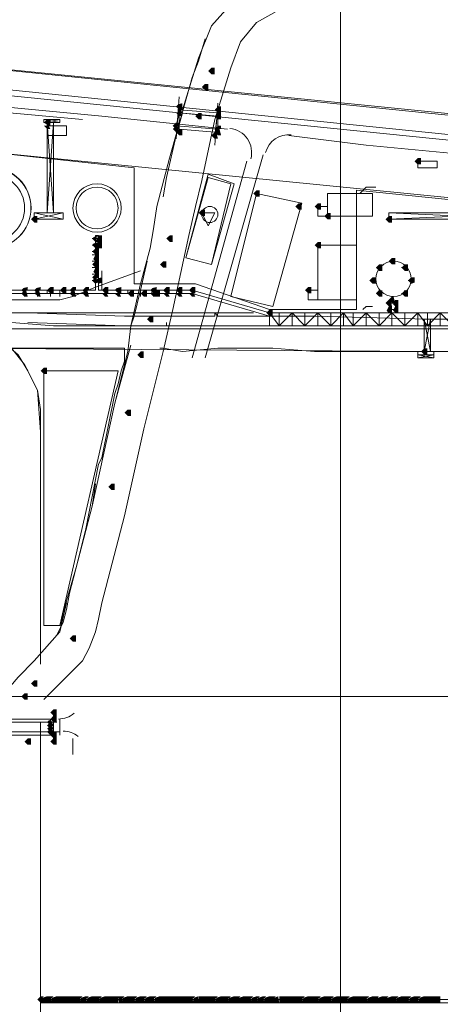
# Model space of a CAD drawing. Header units: millimetres. Extents: x -3176 to 162662, y -36434 to 57907.
# Tile 74 of 155: x 75029 to 76418, y 48166 to 51416. Entities that reach past the tile are written whole.
import ezdxf

# ---------------------------------------------------------------- set-up
doc = ezdxf.new("R2010")
doc.units = ezdxf.units.MM
doc.linetypes.add('1-Sheet - 32170-CIV-6170-DW-2035-015-01 - RZUTY$0$IMPORT-HIDDENX2 _6_', pattern=[238125000.0, 158750000.0, -79375000.0])
doc.layers.get('0').update_dxf_attribs({"lineweight": 5})
doc.layers.add('1-Sheet - 32170-CIV-6170-DW-2035-015-01 - RZUTY$0$CIV_KEYPLAN', color=8, linetype='Continuous', lineweight=0)
doc.layers.add('1-Sheet - 32170-CIV-6170-DW-2035-015-01 - RZUTY$0$PLAN ORIENTACYJNY _KEY PLAN__dwg _3_', color=8, linetype='Continuous', lineweight=0)

# ---------------------------------------------------------------- blocks, each defined once
blk = doc.blocks.new('1-Sheet - 32170-CIV-6170-DW-2035-015-01 - RZUTY$0$PLAN ORIENTACYJNY _KEY PLAN__dwg_A$Ccfc037ab-730732-A_KEY_PLAN')
at = {"layer": '1-Sheet - 32170-CIV-6170-DW-2035-015-01 - RZUTY$0$CIV_KEYPLAN'}
for points in [[(1353.15, 2585.08), (1354.22, 2585.08), (1354.22, 2587.21), (1353.15, 2587.21), (1352.09, 2586.14)], [(1352.09, 2579.76), (1352.09, 2581.89), (1351.03, 2581.89), (1349.96, 2580.82), (1351.03, 2579.76)], [(1342.51, 2573.37), (1343.57, 2573.37), (1343.57, 2575.5), (1342.16, 2575.14), (1341.45, 2574.44), (1341.98, 2573.9)], [(1342.51, 2571.24), (1343.57, 2571.24), (1343.04, 2572.31), (1341.45, 2572.31)], [(1342.51, 2572.31), (1343.57, 2572.31), (1343.04, 2573.37), (1341.98, 2572.84)], [(1349.96, 2570.18), (1349.96, 2572.31), (1348.9, 2572.31), (1347.83, 2571.24), (1348.9, 2570.18)], [(1355.28, 2572.31), (1356.35, 2572.31), (1356.35, 2574.44), (1355.28, 2574.44), (1354.22, 2573.37)], [(1356.35, 2570.18), (1356.35, 2572.31), (1355.28, 2572.31), (1354.22, 2571.24), (1355.28, 2570.18)], [(1299.94, 2568.05), (1299.94, 2570.18), (1298.87, 2570.18), (1297.81, 2569.11), (1299.4, 2568.05)], [(1340.91, 2567.52), (1341.98, 2568.05), (1342.51, 2568.05), (1342.51, 2569.11), (1341.45, 2569.11), (1340.38, 2568.05)], [(1298.87, 2566.98), (1299.94, 2566.98), (1299.4, 2568.05), (1297.81, 2568.05)], [(1342.51, 2565.92), (1341.98, 2568.05), (1340.91, 2567.52), (1340.38, 2566.98), (1341.45, 2565.92)], [(1342.51, 2564.86), (1343.57, 2564.86), (1343.57, 2566.98), (1342.51, 2566.98), (1342.51, 2565.92), (1341.45, 2565.92)], [(1354.22, 2563.79), (1355.28, 2563.79), (1354.93, 2565.21), (1354.22, 2565.92), (1353.15, 2564.86)], [(1354.75, 2566.45), (1355.82, 2566.98), (1356.35, 2566.98), (1356.35, 2568.05), (1355.28, 2568.05), (1354.22, 2566.98)], [(1356.35, 2564.86), (1355.82, 2566.98), (1354.75, 2566.45), (1354.22, 2565.92), (1355.28, 2564.86)], [(1422.34, 2555.28), (1422.34, 2557.41), (1421.27, 2557.41), (1420.21, 2556.34), (1421.27, 2555.28)], [(1369.12, 2544.63), (1369.12, 2546.76), (1368.06, 2546.76), (1366.99, 2545.7), (1368.06, 2544.63)], [(1381.89, 2540.38), (1382.96, 2540.38), (1382.96, 2542.5), (1381.89, 2542.5), (1380.83, 2541.44)], [(1388.28, 2540.38), (1389.34, 2540.38), (1389.34, 2542.5), (1388.28, 2542.5), (1387.21, 2541.44)], [(1349.96, 2538.25), (1351.03, 2538.25), (1351.03, 2540.38), (1349.96, 2540.38), (1348.9, 2539.31)], [(1391.47, 2537.18), (1392.54, 2537.18), (1392.54, 2539.31), (1391.47, 2539.31), (1390.41, 2538.25)], [(1295.68, 2536.12), (1295.68, 2538.25), (1294.61, 2538.25), (1293.55, 2537.18), (1294.61, 2536.12)], [(1412.76, 2536.12), (1412.76, 2538.25), (1411.69, 2538.25), (1410.63, 2537.18), (1411.69, 2536.12)], [(1315.9, 2529.73), (1314.84, 2530.8), (1315.9, 2531.86), (1314.3, 2531.33), (1313.77, 2530.8), (1314.84, 2529.73)], [(1314.84, 2527.6), (1315.9, 2527.6), (1315.19, 2529.02), (1315.9, 2529.73), (1314.3, 2529.2), (1313.77, 2528.67)], [(1316.97, 2527.6), (1316.97, 2529.73), (1315.9, 2529.73), (1314.84, 2528.67), (1315.9, 2527.6)], [(1316.97, 2529.73), (1316.97, 2531.86), (1315.9, 2531.86), (1315.19, 2530.44), (1315.9, 2529.73)], [(1339.32, 2529.73), (1340.38, 2529.73), (1340.38, 2531.86), (1339.32, 2531.86), (1338.25, 2530.8)], [(1388.28, 2527.6), (1389.34, 2527.6), (1389.34, 2529.73), (1388.28, 2529.73), (1387.21, 2528.67)], [(1315.9, 2525.47), (1315.9, 2527.6), (1314.84, 2527.6), (1313.77, 2526.54), (1314.84, 2525.47)], [(1315.9, 2521.22), (1315.9, 2523.35), (1314.84, 2523.35), (1313.77, 2522.28), (1314.84, 2521.22)], [(1314.84, 2523.35), (1315.9, 2523.35), (1315.9, 2525.47), (1314.84, 2525.47), (1314.13, 2524.06)], [(1337.19, 2521.22), (1338.25, 2521.22), (1338.25, 2523.35), (1337.19, 2523.35), (1336.12, 2522.28)], [(1413.82, 2522.28), (1413.82, 2524.41), (1412.76, 2524.41), (1411.69, 2523.35), (1412.76, 2522.28)], [(1315.9, 2519.09), (1315.9, 2521.22), (1314.84, 2521.22), (1314.13, 2519.8), (1314.84, 2519.09)], [(1409.57, 2520.15), (1409.57, 2522.28), (1408.5, 2522.28), (1407.44, 2521.22), (1408.5, 2520.15)], [(1418.08, 2520.15), (1418.08, 2522.28), (1417.02, 2522.28), (1415.95, 2521.22), (1417.02, 2520.15)], [(1314.3, 2517.49), (1315.37, 2518.02), (1315.9, 2518.02), (1315.9, 2519.09), (1314.48, 2518.73), (1313.77, 2518.02)], [(1314.84, 2515.89), (1315.5, 2516.3), (1315.19, 2517.31), (1315.37, 2518.02), (1314.3, 2517.49), (1313.77, 2516.96), (1314.43, 2516.3)], [(1315.9, 2515.89), (1316.97, 2516.3), (1316.97, 2518.02), (1315.55, 2517.67), (1314.84, 2516.96), (1315.5, 2516.3)], [(1407.44, 2515.89), (1407.44, 2518.02), (1406.37, 2518.02), (1405.31, 2516.96), (1406.37, 2515.89)], [(1419.15, 2515.89), (1420.21, 2516.3), (1420.21, 2518.02), (1419.15, 2518.02), (1418.08, 2516.96), (1418.74, 2516.3)], [(1290.89, 2513.23), (1291.95, 2513.77), (1292.48, 2513.77), (1292.48, 2514.83), (1291.07, 2514.48), (1290.36, 2513.77)], [(1291.42, 2511.64), (1292.48, 2511.64), (1291.95, 2513.77), (1290.89, 2513.23), (1290.36, 2512.7), (1291.07, 2511.99)], [(1295.15, 2513.23), (1296.21, 2513.77), (1296.74, 2513.77), (1296.74, 2514.83), (1295.32, 2514.48), (1294.61, 2513.77)], [(1296.74, 2511.64), (1296.21, 2513.77), (1295.15, 2513.23), (1294.61, 2512.7), (1296.15, 2511.64)], [(1299.94, 2512.7), (1301, 2512.7), (1301, 2514.83), (1299.94, 2514.83), (1298.87, 2513.77)], [(1305.26, 2512.7), (1305.26, 2514.83), (1304.19, 2514.83), (1303.13, 2513.77), (1304.19, 2512.7)], [(1306.85, 2513.23), (1307.92, 2513.77), (1308.45, 2513.77), (1308.45, 2514.83), (1307.39, 2514.83), (1306.32, 2513.77)], [(1308.45, 2511.64), (1307.92, 2513.77), (1306.85, 2513.23), (1306.32, 2512.7), (1307.39, 2511.64)], [(1311.11, 2513.23), (1312.18, 2513.77), (1312.71, 2513.77), (1312.71, 2514.83), (1311.64, 2514.83), (1310.58, 2513.77)], [(1312.71, 2511.64), (1312.18, 2513.77), (1311.11, 2513.23), (1310.58, 2512.7), (1311.64, 2511.64)], [(1318.56, 2512.7), (1319.09, 2512.7), (1319.09, 2514.83), (1318.03, 2514.83), (1316.97, 2513.77), (1318.03, 2512.7)], [(1322.82, 2512.7), (1323.35, 2512.7), (1323.35, 2514.83), (1321.93, 2514.48), (1321.22, 2513.77), (1322.49, 2512.7)], [(1327.61, 2511.64), (1327.61, 2513.77), (1326.54, 2513.77), (1325.48, 2512.7), (1326.54, 2511.64)], [(1331.87, 2511.64), (1331.87, 2513.77), (1330.8, 2513.77), (1329.74, 2512.7), (1330.8, 2511.64)], [(1334, 2512.7), (1335.06, 2513.77), (1335.06, 2514.83), (1333.64, 2514.48), (1332.93, 2513.77), (1333.46, 2513.23)], [(1334, 2511.64), (1335.06, 2511.64), (1333.46, 2513.23), (1332.93, 2512.7), (1333.64, 2511.99)], [(1336.12, 2511.64), (1336.12, 2513.77), (1335.06, 2513.77), (1334, 2512.7), (1335.06, 2511.64)], [(1338.25, 2512.7), (1339.32, 2512.7), (1339.32, 2514.83), (1338.25, 2514.83), (1337.19, 2513.77), (1337.72, 2513.23)], [(1342.51, 2512.7), (1343.57, 2512.7), (1343.57, 2514.83), (1342.51, 2514.83), (1341.45, 2513.77), (1341.98, 2513.23)], [(1347.3, 2512.7), (1347.83, 2512.7), (1347.83, 2514.83), (1346.77, 2514.83), (1345.7, 2513.77), (1346.77, 2512.7)], [(1386.15, 2512.7), (1386.15, 2514.83), (1385.09, 2514.83), (1384.02, 2513.77), (1385.09, 2512.7)], [(1408.5, 2511.64), (1409.57, 2511.64), (1409.57, 2513.77), (1408.5, 2513.77), (1407.44, 2512.7)], [(1417.02, 2511.64), (1418.08, 2511.64), (1418.08, 2513.77), (1417.02, 2513.77), (1415.95, 2512.7)], [(1318.03, 2511.64), (1319.09, 2511.64), (1318.56, 2512.7), (1316.97, 2512.7), (1317.68, 2511.99)], [(1322.49, 2511.64), (1323.35, 2511.64), (1322.82, 2512.7), (1321.22, 2512.7), (1322.29, 2511.64)], [(1339.32, 2511.64), (1338.79, 2512.7), (1337.19, 2512.7), (1338.25, 2511.64)], [(1343.57, 2511.64), (1343.04, 2512.7), (1341.45, 2512.7), (1342.51, 2511.64)], [(1346.77, 2511.64), (1347.83, 2511.64), (1347.3, 2512.7), (1345.7, 2512.7), (1346.41, 2511.99)], [(1411.69, 2508.44), (1412.76, 2508.44), (1412.4, 2509.86), (1411.69, 2510.57), (1410.63, 2509.51)], [(1413.82, 2509.51), (1413.29, 2511.64), (1412.76, 2511.64), (1411.69, 2510.57), (1412.76, 2509.51)], [(1413.82, 2508.44), (1414.89, 2508.44), (1414.89, 2510.57), (1413.82, 2510.57), (1413.29, 2509.51), (1413.11, 2509.15)], [(1372.31, 2505.25), (1373.38, 2505.25), (1373.38, 2507.38), (1372.31, 2507.38), (1371.25, 2506.32)], [(1411.69, 2506.32), (1412.76, 2506.32), (1412.76, 2508.44), (1411.69, 2508.44), (1410.99, 2507.03)], [(1413.82, 2506.32), (1414.89, 2506.32), (1414.89, 2508.44), (1413.82, 2508.44), (1413.11, 2507.03)], [(1332.93, 2503.12), (1334, 2503.12), (1334, 2505.25), (1332.93, 2505.25), (1331.87, 2504.19)], [(1330.8, 2491.41), (1330.8, 2493.54), (1329.74, 2493.54), (1328.67, 2492.48), (1329.74, 2491.41)], [(1424.47, 2492.48), (1424.47, 2494.61), (1423.4, 2494.61), (1422.34, 2493.54), (1423.4, 2492.48)], [(1298.87, 2486.09), (1298.87, 2488.22), (1297.8, 2488.22), (1296.74, 2487.16), (1297.81, 2486.09)], [(1326.54, 2472.26), (1326.54, 2474.38), (1325.48, 2474.38), (1324.42, 2473.32), (1325.48, 2472.26)], [(1321.22, 2447.77), (1321.22, 2449.9), (1320.16, 2449.9), (1319.09, 2448.84), (1320.16, 2447.77)], [(1308.45, 2397.75), (1308.45, 2399.88), (1307.39, 2399.88), (1306.32, 2398.81), (1307.39, 2397.75)], [(1295.68, 2382.85), (1295.68, 2384.98), (1294.61, 2384.98), (1293.55, 2383.91), (1294.61, 2382.85)], [(1292.48, 2378.59), (1292.48, 2380.72), (1291.42, 2380.72), (1290.36, 2379.65), (1291.42, 2378.59)], [(1301, 2373.27), (1302.06, 2373.27), (1302.06, 2375.4), (1301, 2375.4), (1299.94, 2374.33)], [(1302.06, 2371.14), (1302.06, 2373.27), (1301, 2373.27), (1299.94, 2372.2), (1301, 2371.14)], [(1299.4, 2370.61), (1300.47, 2371.14), (1301, 2371.14), (1299.58, 2371.85), (1298.87, 2371.14)], [(1299.4, 2369.54), (1300.47, 2370.08), (1301, 2370.08), (1300.47, 2371.14), (1299.4, 2370.61), (1298.87, 2370.08)], [(1299.4, 2368.48), (1300.47, 2369.01), (1301, 2369.01), (1300.47, 2370.08), (1299.4, 2369.54), (1298.87, 2369.01)], [(1299.94, 2366.88), (1301, 2367.95), (1300.47, 2369.01), (1299.4, 2368.48), (1298.87, 2367.95)], [(1301, 2365.82), (1302.06, 2365.82), (1302.06, 2367.95), (1301, 2367.95), (1299.94, 2366.88)], [(1292.48, 2363.69), (1293.55, 2363.69), (1293.55, 2365.82), (1292.48, 2365.82), (1291.42, 2364.75)], [(1301, 2363.69), (1302.06, 2363.69), (1302.06, 2365.82), (1301, 2365.82), (1299.94, 2364.75)], [(1296.74, 2278.54), (1297.81, 2278.54), (1297.1, 2279.96), (1297.81, 2280.67), (1296.74, 2280.67), (1295.68, 2279.6), (1296.15, 2279.14)], [(1298.87, 2278.54), (1298.87, 2280.67), (1297.27, 2280.14), (1296.74, 2279.6), (1297.81, 2278.54)], [(1299.94, 2278.54), (1299.94, 2280.67), (1298.87, 2280.67), (1298.87, 2278.54)], [(1302.06, 2278.54), (1302.06, 2280.67), (1300.47, 2280.14), (1300.29, 2279.25), (1301, 2278.54)], [(1303.13, 2278.54), (1303.13, 2280.67), (1302.06, 2280.67), (1302.06, 2278.54)], [(1304.19, 2278.54), (1304.19, 2280.67), (1303.13, 2280.67), (1303.13, 2278.54)], [(1304.19, 2278.54), (1305.26, 2278.54), (1305.26, 2280.67), (1304.19, 2280.67), (1304.19, 2279.6)], [(1305.26, 2278.54), (1306.32, 2278.54), (1306.32, 2280.67), (1305.26, 2280.67), (1305.26, 2279.6)], [(1306.32, 2278.54), (1307.39, 2278.54), (1307.39, 2280.67), (1306.32, 2280.67), (1306.32, 2279.6)], [(1307.39, 2278.54), (1308.45, 2278.54), (1308.45, 2280.67), (1307.39, 2280.67), (1307.39, 2279.6)], [(1309.51, 2278.54), (1309.51, 2280.67), (1308.45, 2280.67), (1308.45, 2278.54)], [(1310.58, 2278.54), (1311.64, 2278.54), (1311.64, 2280.67), (1310.05, 2280.14), (1309.87, 2279.25)], [(1313.77, 2278.54), (1313.77, 2280.67), (1312.18, 2280.14), (1312, 2279.25), (1312.71, 2278.54)], [(1314.84, 2278.54), (1314.84, 2280.67), (1313.77, 2280.67), (1313.77, 2278.54)], [(1315.9, 2278.54), (1315.9, 2280.67), (1314.84, 2280.67), (1314.84, 2278.54)], [(1316.97, 2278.54), (1318.03, 2278.54), (1318.03, 2280.67), (1316.43, 2280.14), (1316.26, 2279.25)], [(1318.03, 2278.54), (1319.09, 2278.54), (1319.09, 2280.67), (1318.03, 2280.67), (1318.03, 2279.6)], [(1320.16, 2278.54), (1320.16, 2280.67), (1319.09, 2280.67), (1319.09, 2278.54)], [(1320.16, 2278.54), (1321.22, 2278.54), (1321.22, 2280.67), (1320.16, 2280.67), (1320.16, 2279.6)], [(1321.22, 2278.54), (1322.29, 2278.54), (1322.29, 2280.67), (1321.22, 2280.67), (1321.22, 2279.6)], [(1323.35, 2278.54), (1323.35, 2280.67), (1322.29, 2280.67), (1322.49, 2278.54)], [(1325.48, 2278.54), (1325.48, 2280.67), (1323.88, 2280.14), (1323.71, 2279.25), (1324.42, 2278.54)], [(1325.48, 2278.54), (1326.54, 2278.54), (1326.54, 2280.67), (1325.48, 2280.67), (1325.48, 2279.6)], [(1327.61, 2278.54), (1327.61, 2280.67), (1326.54, 2280.67), (1326.54, 2278.54)], [(1329.74, 2278.54), (1329.74, 2280.67), (1328.14, 2280.14), (1327.96, 2279.25), (1328.67, 2278.54)], [(1330.8, 2278.54), (1330.8, 2280.67), (1329.74, 2280.67), (1329.74, 2278.54)], [(1332.93, 2278.54), (1332.93, 2280.67), (1331.33, 2280.14), (1331.16, 2279.25), (1331.87, 2278.54)], [(1332.93, 2278.54), (1334, 2278.54), (1334, 2280.67), (1332.93, 2280.67), (1332.93, 2279.6)], [(1335.06, 2278.54), (1336.12, 2278.54), (1336.12, 2280.67), (1334.53, 2280.14), (1334.35, 2279.25)], [(1336.12, 2278.54), (1337.19, 2278.54), (1337.19, 2280.67), (1336.12, 2280.67), (1336.12, 2279.6)], [(1337.19, 2278.54), (1338.25, 2278.54), (1338.25, 2280.67), (1337.19, 2280.67), (1337.19, 2279.6)], [(1339.32, 2278.54), (1339.32, 2280.67), (1338.25, 2280.67), (1338.25, 2278.54)], [(1339.32, 2278.54), (1340.38, 2278.54), (1340.38, 2280.67), (1339.32, 2280.67), (1339.32, 2279.6)], [(1340.38, 2278.54), (1341.45, 2278.54), (1341.45, 2280.67), (1340.38, 2280.67), (1340.38, 2279.6)], [(1341.45, 2278.54), (1342.51, 2278.54), (1342.51, 2280.67), (1341.45, 2280.67), (1341.45, 2279.6)], [(1342.51, 2278.54), (1343.57, 2278.54), (1343.57, 2280.67), (1342.51, 2280.67), (1342.51, 2279.6)], [(1343.57, 2278.54), (1344.64, 2278.54), (1344.64, 2280.67), (1343.57, 2280.67), (1343.57, 2279.6)], [(1344.64, 2278.54), (1345.7, 2278.54), (1345.7, 2280.67), (1344.64, 2280.67), (1344.64, 2279.6)], [(1345.7, 2278.54), (1346.77, 2278.54), (1346.77, 2280.67), (1345.7, 2280.67), (1345.7, 2279.6)], [(1347.83, 2278.54), (1348.9, 2278.54), (1348.84, 2280.67), (1347.3, 2280.14), (1347.12, 2279.25)], [(1348.9, 2278.54), (1349.96, 2278.54), (1349.96, 2280.67), (1348.9, 2280.67), (1348.9, 2279.6)], [(1351.03, 2278.54), (1351.03, 2280.67), (1349.96, 2280.67), (1349.96, 2278.54)], [(1351.03, 2278.54), (1352.09, 2278.54), (1352.09, 2280.67), (1351.03, 2280.67), (1351.03, 2279.6)], [(1352.09, 2278.54), (1353.15, 2278.54), (1353.15, 2280.67), (1352.09, 2280.67), (1352.09, 2279.6)], [(1354.22, 2278.54), (1354.22, 2280.67), (1353.15, 2280.67), (1353.15, 2278.54)], [(1355.28, 2278.54), (1356.35, 2278.54), (1356.35, 2280.67), (1354.75, 2280.14), (1354.57, 2279.25)], [(1357.41, 2278.54), (1357.41, 2280.67), (1356.35, 2280.67), (1356.35, 2278.54)], [(1357.41, 2278.54), (1358.48, 2278.54), (1358.48, 2280.67), (1357.41, 2280.67), (1357.41, 2279.6)], [(1360.6, 2278.54), (1360.6, 2280.67), (1359.01, 2280.14), (1358.83, 2279.25), (1359.54, 2278.54)], [(1361.67, 2278.54), (1361.67, 2280.67), (1360.6, 2280.67), (1360.6, 2278.54)], [(1363.8, 2278.54), (1363.8, 2280.67), (1362.2, 2280.14), (1361.67, 2279.6), (1362.73, 2278.54)], [(1363.8, 2278.54), (1364.86, 2278.54), (1364.86, 2280.67), (1363.8, 2280.67), (1363.8, 2279.6)], [(1364.86, 2278.54), (1365.93, 2278.54), (1365.93, 2280.67), (1364.86, 2280.67), (1364.86, 2279.6)], [(1366.99, 2278.54), (1368.06, 2278.54), (1368.06, 2280.67), (1366.46, 2280.14), (1366.28, 2279.25)], [(1370.18, 2278.54), (1370.18, 2280.67), (1368.59, 2280.14), (1368.41, 2279.25), (1369.12, 2278.54)], [(1371.25, 2278.54), (1372.31, 2278.54), (1372.31, 2280.67), (1370.72, 2280.14), (1370.54, 2279.25)], [(1372.31, 2278.54), (1373.38, 2278.54), (1373.38, 2280.67), (1372.31, 2280.67), (1372.31, 2279.6)], [(1375.18, 2278.54), (1375.51, 2278.54), (1375.18, 2280.67), (1373.91, 2280.14), (1373.38, 2279.6), (1374.44, 2278.54)], [(1375.51, 2278.54), (1376.57, 2278.54), (1376.57, 2280.67), (1375.51, 2280.67), (1375.51, 2279.6)], [(1377.63, 2278.54), (1377.63, 2280.67), (1376.57, 2280.67), (1376.57, 2278.54)], [(1377.63, 2278.54), (1378.7, 2278.54), (1378.7, 2280.67), (1377.63, 2280.67), (1377.63, 2279.6)], [(1378.7, 2278.54), (1379.76, 2278.54), (1379.76, 2280.67), (1378.7, 2280.67), (1378.7, 2279.6)], [(1379.76, 2278.54), (1380.83, 2278.54), (1380.83, 2280.67), (1379.76, 2280.67), (1379.76, 2279.6)], [(1381.89, 2278.54), (1381.89, 2280.67), (1380.83, 2280.67), (1380.83, 2278.54)], [(1382.96, 2278.54), (1382.96, 2280.67), (1381.89, 2280.67), (1381.89, 2278.54)], [(1385.09, 2278.54), (1385.09, 2280.67), (1383.49, 2280.14), (1383.31, 2279.25), (1384.02, 2278.54)], [(1385.09, 2278.54), (1386.15, 2278.54), (1386.15, 2280.67), (1385.09, 2280.67), (1385.09, 2279.6)], [(1387.21, 2278.54), (1387.21, 2280.67), (1386.15, 2280.67), (1386.15, 2278.54)], [(1388.28, 2278.54), (1388.28, 2280.67), (1387.21, 2280.67), (1387.21, 2278.54)], [(1390.41, 2278.54), (1390.41, 2280.67), (1388.81, 2280.14), (1388.63, 2279.25), (1389.34, 2278.54)], [(1390.41, 2278.54), (1391.47, 2278.54), (1391.47, 2280.67), (1390.41, 2280.67), (1390.41, 2279.6)], [(1392.54, 2278.54), (1392.54, 2280.67), (1391.47, 2280.67), (1391.47, 2278.54)], [(1393.6, 2278.54), (1394.66, 2278.54), (1394.66, 2280.67), (1393.07, 2280.14), (1392.89, 2279.25)], [(1394.66, 2278.54), (1395.73, 2278.54), (1395.73, 2280.67), (1394.66, 2280.67), (1394.66, 2279.6)], [(1395.73, 2278.54), (1396.79, 2278.54), (1396.79, 2280.67), (1395.73, 2280.67), (1395.73, 2279.6)], [(1397.86, 2278.54), (1397.86, 2280.67), (1396.79, 2280.67), (1396.79, 2278.54)], [(1398.92, 2278.54), (1399.99, 2278.54), (1399.99, 2280.67), (1398.39, 2280.14), (1398.21, 2279.25)], [(1399.99, 2278.54), (1401.05, 2278.54), (1401.05, 2280.67), (1399.99, 2280.67), (1399.99, 2279.6)], [(1401.53, 2278.54), (1402.12, 2278.54), (1402.12, 2280.67), (1401.05, 2280.67), (1401.05, 2278.54)], [(1402.12, 2278.54), (1403.18, 2278.54), (1403.18, 2280.67), (1402.12, 2280.67), (1402.12, 2279.6)], [(1403.18, 2278.54), (1404.24, 2278.54), (1404.24, 2280.67), (1403.18, 2280.67), (1403.18, 2279.6)], [(1406.37, 2278.54), (1406.37, 2280.67), (1404.78, 2280.14), (1404.6, 2279.25), (1405.31, 2278.54)], [(1406.37, 2278.54), (1407.44, 2278.54), (1407.44, 2280.67), (1406.37, 2280.67), (1406.37, 2279.6)], [(1409.57, 2278.54), (1409.57, 2280.67), (1407.97, 2280.14), (1407.44, 2279.6), (1408.5, 2278.54)], [(1409.57, 2278.54), (1410.63, 2278.54), (1410.63, 2280.67), (1409.57, 2280.67), (1409.57, 2279.6)], [(1412.76, 2278.54), (1412.76, 2280.67), (1411.16, 2280.14), (1410.63, 2279.6), (1411.69, 2278.54)], [(1413.82, 2278.54), (1413.82, 2280.67), (1412.76, 2280.67), (1412.76, 2278.54)], [(1414.89, 2278.54), (1415.95, 2278.54), (1415.95, 2280.67), (1414.36, 2280.14), (1414.18, 2279.25)], [(1415.95, 2278.54), (1417.02, 2278.54), (1417.02, 2280.67), (1415.95, 2280.67), (1415.95, 2279.6)], [(1418.08, 2278.54), (1418.08, 2280.67), (1417.02, 2280.67), (1417.02, 2278.54)], [(1420.21, 2278.54), (1420.21, 2280.67), (1418.61, 2280.14), (1418.44, 2279.25), (1419.15, 2278.54)], [(1421.27, 2278.54), (1421.27, 2280.67), (1420.21, 2280.67), (1420.21, 2278.54)], [(1422.34, 2278.54), (1423.4, 2278.54), (1423.4, 2280.67), (1421.81, 2280.14), (1421.63, 2279.25)], [(1423.4, 2278.54), (1424.47, 2278.54), (1424.47, 2280.67), (1423.4, 2280.67), (1423.4, 2279.6)], [(1424.47, 2278.54), (1425.53, 2278.54), (1425.53, 2280.67), (1424.47, 2280.67), (1424.47, 2279.6)], [(1425.53, 2278.54), (1426.6, 2278.54), (1426.6, 2280.67), (1425.53, 2280.67), (1425.53, 2279.6)], [(1426.6, 2278.54), (1427.66, 2278.54), (1427.66, 2280.67), (1426.6, 2280.67), (1426.6, 2279.6)], [(1427.87, 2278.54), (1428.72, 2278.54), (1428.72, 2280.67), (1427.66, 2280.67), (1427.66, 2278.54)]]:
    blk.add_hatch(color=256, dxfattribs=at).paths.add_polyline_path(points)
h = blk.add_hatch(color=256, dxfattribs=at)
h.paths.add_polyline_path([(1299.94, 2279.6), (1301, 2280.67), (1299.94, 2280.67)])
h.paths.add_polyline_path([(1301, 2278.54), (1299.94, 2279.6), (1299.94, 2278.54)])
h = blk.add_hatch(color=256, dxfattribs=at)
h.paths.add_polyline_path([(1309.51, 2279.6), (1310.58, 2280.67), (1309.51, 2280.67)])
h.paths.add_polyline_path([(1310.58, 2278.54), (1309.51, 2279.6), (1309.51, 2278.54)])
h = blk.add_hatch(color=256, dxfattribs=at)
h.paths.add_polyline_path([(1311.64, 2279.6), (1312.71, 2280.67), (1311.64, 2280.67)])
h.paths.add_polyline_path([(1311.64, 2278.54), (1312.71, 2278.54), (1311.64, 2279.6)])
h = blk.add_hatch(color=256, dxfattribs=at)
h.paths.add_polyline_path([(1315.9, 2279.6), (1316.97, 2280.67), (1315.9, 2280.67)])
h.paths.add_polyline_path([(1316.97, 2278.54), (1315.9, 2279.6), (1315.9, 2278.54)])
h = blk.add_hatch(color=256, dxfattribs=at)
h.paths.add_polyline_path([(1323.35, 2279.6), (1324.42, 2280.67), (1323.35, 2280.67)])
h.paths.add_polyline_path([(1324.42, 2278.54), (1323.35, 2279.6), (1323.35, 2278.54)])
h = blk.add_hatch(color=256, dxfattribs=at)
h.paths.add_polyline_path([(1327.61, 2279.6), (1328.67, 2280.67), (1327.61, 2280.67)])
h.paths.add_polyline_path([(1328.67, 2278.54), (1327.61, 2279.6), (1327.61, 2278.54)])
h = blk.add_hatch(color=256, dxfattribs=at)
h.paths.add_polyline_path([(1330.8, 2279.6), (1331.87, 2280.67), (1330.8, 2280.67)])
h.paths.add_polyline_path([(1330.8, 2278.54), (1331.87, 2278.54), (1330.8, 2279.6)])
h = blk.add_hatch(color=256, dxfattribs=at)
h.paths.add_polyline_path([(1334, 2279.6), (1335.06, 2280.67), (1334, 2280.67)])
h.paths.add_polyline_path([(1335.06, 2278.54), (1334, 2279.6), (1334, 2278.54)])
h = blk.add_hatch(color=256, dxfattribs=at)
h.paths.add_polyline_path([(1346.77, 2279.6), (1347.83, 2280.67), (1346.77, 2280.67)])
h.paths.add_polyline_path([(1346.77, 2278.54), (1347.83, 2278.54), (1346.77, 2279.6)])
h = blk.add_hatch(color=256, dxfattribs=at)
h.paths.add_polyline_path([(1354.22, 2279.6), (1355.28, 2280.67), (1354.22, 2280.67)])
h.paths.add_polyline_path([(1355.28, 2278.54), (1354.22, 2279.6), (1354.22, 2278.54)])
h = blk.add_hatch(color=256, dxfattribs=at)
h.paths.add_polyline_path([(1358.48, 2279.6), (1359.54, 2280.67), (1358.48, 2280.67)])
h.paths.add_polyline_path([(1358.48, 2278.54), (1359.54, 2278.54), (1358.48, 2279.6)])
h = blk.add_hatch(color=256, dxfattribs=at)
h.paths.add_polyline_path([(1361.67, 2279.6), (1362.73, 2280.67), (1361.67, 2280.67)])
h.paths.add_polyline_path([(1361.67, 2278.54), (1362.73, 2278.54), (1361.67, 2279.6)])
h = blk.add_hatch(color=256, dxfattribs=at)
h.paths.add_polyline_path([(1365.93, 2279.6), (1366.99, 2280.67), (1365.93, 2280.67)])
h.paths.add_polyline_path([(1366.99, 2278.54), (1365.93, 2279.6), (1365.93, 2278.54)])
h = blk.add_hatch(color=256, dxfattribs=at)
h.paths.add_polyline_path([(1368.06, 2279.6), (1369.12, 2280.67), (1368.06, 2280.67)])
h.paths.add_polyline_path([(1368.06, 2278.54), (1369.12, 2278.54), (1368.06, 2279.6)])
h = blk.add_hatch(color=256, dxfattribs=at)
h.paths.add_polyline_path([(1370.18, 2279.6), (1371.25, 2280.67), (1370.18, 2280.67)])
h.paths.add_polyline_path([(1370.18, 2278.54), (1371.25, 2278.54), (1370.18, 2279.6)])
h = blk.add_hatch(color=256, dxfattribs=at)
h.paths.add_polyline_path([(1373.38, 2279.6), (1374.44, 2280.67), (1373.38, 2280.67)])
h.paths.add_polyline_path([(1374.44, 2278.54), (1373.38, 2279.6), (1373.38, 2278.54)])
h = blk.add_hatch(color=256, dxfattribs=at)
h.paths.add_polyline_path([(1382.96, 2279.6), (1384.02, 2280.67), (1382.96, 2280.67)])
h.paths.add_polyline_path([(1382.96, 2278.54), (1384.02, 2278.54), (1382.96, 2279.6)])
h = blk.add_hatch(color=256, dxfattribs=at)
h.paths.add_polyline_path([(1388.28, 2279.6), (1389.34, 2280.67), (1388.28, 2280.67)])
h.paths.add_polyline_path([(1388.28, 2278.54), (1389.34, 2278.54), (1388.28, 2279.6)])
h = blk.add_hatch(color=256, dxfattribs=at)
h.paths.add_polyline_path([(1392.54, 2279.6), (1393.6, 2280.67), (1392.54, 2280.67)])
h.paths.add_polyline_path([(1392.54, 2278.54), (1393.6, 2278.54), (1392.54, 2279.6)])
h = blk.add_hatch(color=256, dxfattribs=at)
h.paths.add_polyline_path([(1397.86, 2279.6), (1398.92, 2280.67), (1397.86, 2280.67)])
h.paths.add_polyline_path([(1398.92, 2278.54), (1397.86, 2279.6), (1397.86, 2278.54)])
h = blk.add_hatch(color=256, dxfattribs=at)
h.paths.add_polyline_path([(1404.24, 2279.6), (1405.31, 2280.67), (1404.24, 2280.67)])
h.paths.add_polyline_path([(1405.31, 2278.54), (1404.24, 2279.6), (1404.24, 2278.54)])
h = blk.add_hatch(color=256, dxfattribs=at)
h.paths.add_polyline_path([(1407.44, 2279.6), (1408.5, 2280.67), (1407.44, 2280.67)])
h.paths.add_polyline_path([(1408.5, 2278.54), (1407.44, 2279.6), (1407.44, 2278.54)])
h = blk.add_hatch(color=256, dxfattribs=at)
h.paths.add_polyline_path([(1410.63, 2279.6), (1411.69, 2280.67), (1410.63, 2280.67)])
h.paths.add_polyline_path([(1411.69, 2278.54), (1410.63, 2279.6), (1410.63, 2278.54)])
h = blk.add_hatch(color=256, dxfattribs=at)
h.paths.add_polyline_path([(1413.82, 2279.6), (1414.89, 2280.67), (1413.82, 2280.67)])
h.paths.add_polyline_path([(1414.89, 2278.54), (1413.82, 2279.6), (1413.82, 2278.54)])
h = blk.add_hatch(color=256, dxfattribs=at)
h.paths.add_polyline_path([(1418.08, 2279.6), (1419.15, 2280.67), (1418.08, 2280.67)])
h.paths.add_polyline_path([(1418.08, 2278.54), (1419.15, 2278.54), (1418.08, 2279.6)])
h = blk.add_hatch(color=256, dxfattribs=at)
h.paths.add_polyline_path([(1421.27, 2279.6), (1422.34, 2280.67), (1421.27, 2280.67)])
h.paths.add_polyline_path([(1422.34, 2278.54), (1421.27, 2279.6), (1421.27, 2278.54)])
for p, q in [((1132.83, 2593.59), (1751.23, 2530.8)), ((1252.04, 2575.5), (1310.58, 2570.18)), ((1341.45, 2563.79), (1342.51, 2577.63)), ((1354.22, 2561.66), (1355.28, 2575.5)), ((1342.51, 2566.98), (1354.22, 2565.92)), ((1370.18, 2558.47), (1351.03, 2491.41)), ((1364.86, 2556.34), (1346.77, 2491.41)), ((1294.61, 2539.31), (1304.19, 2537.18)), ((1411.69, 2539.31), (1459.59, 2537.18)), ((1313.77, 2530.8), (1315.9, 2530.8)), ((1313.77, 2528.67), (1315.9, 2528.67)), ((1313.77, 2526.54), (1315.9, 2526.54)), ((1314.84, 2527.6), (1315.9, 2527.6)), ((1313.77, 2525.47), (1315.9, 2525.47)), ((1313.77, 2523.35), (1315.9, 2523.35)), ((1314.84, 2524.41), (1315.9, 2524.41)), ((1313.77, 2521.22), (1315.9, 2521.22)), ((1314.84, 2522.28), (1315.9, 2522.28)), ((1314.84, 2520.15), (1315.9, 2520.15)), ((1316.97, 2520.15), (1316.97, 2513.77)), ((1415.95, 2521.22), (1417.02, 2521.22)), ((1313.77, 2519.09), (1315.9, 2519.09)), ((1313.77, 2516.96), (1315.9, 2516.96)), ((1314.84, 2518.02), (1315.9, 2518.02)), ((1419.15, 2516.96), (1418.08, 2516.96)), ((1291.42, 2513.77), (1291.42, 2511.64)), ((1295.68, 2513.77), (1295.68, 2511.64)), ((1298.87, 2513.77), (1298.87, 2512.7)), ((1299.94, 2513.77), (1299.94, 2511.64)), ((1303.13, 2513.77), (1303.13, 2511.64)), ((1304.19, 2513.77), (1304.19, 2512.7)), ((1307.39, 2513.77), (1307.39, 2511.64)), ((1311.64, 2513.77), (1311.64, 2511.64)), ((1318.03, 2511.64), (1318.03, 2513.77)), ((1322.29, 2511.64), (1322.29, 2513.77)), ((1325.48, 2512.7), (1325.48, 2513.77)), ((1326.54, 2511.64), (1326.54, 2513.77)), ((1329.74, 2511.64), (1329.74, 2513.77)), ((1330.8, 2512.7), (1330.8, 2513.77)), ((1334, 2511.64), (1334, 2513.77)), ((1338.25, 2511.64), (1338.25, 2513.77)), ((1342.51, 2511.64), (1342.51, 2513.77)), ((1346.77, 2513.77), (1346.77, 2511.64)), ((1408.5, 2512.7), (1408.5, 2513.77)), ((1412.76, 2510.57), (1412.76, 2511.64)), ((1413.82, 2509.51), (1411.69, 2509.51)), ((1413.82, 2507.38), (1411.69, 2507.38)), ((1292.48, 2503.12), (1324.42, 2502.06)), ((1338.25, 2502.06), (1338.25, 2503.12)), ((1375.51, 2502.06), (1375.51, 2506.32)), ((1379.76, 2502.06), (1379.76, 2506.32)), ((1384.02, 2502.06), (1384.02, 2506.32)), ((1388.28, 2502.06), (1388.28, 2506.32)), ((1392.54, 2502.06), (1392.54, 2506.32)), ((1396.79, 2502.06), (1396.79, 2506.32)), ((1399.99, 2502.06), (1399.99, 2506.32)), ((1404.24, 2502.06), (1404.24, 2506.32)), ((1408.5, 2502.06), (1408.5, 2506.32)), ((1412.76, 2502.06), (1412.76, 2506.32)), ((1417.02, 2502.06), (1417.02, 2506.32)), ((1421.27, 2502.06), (1421.27, 2506.32)), ((1424.47, 2502.06), (1424.47, 2506.32)), ((1428.72, 2502.06), (1428.72, 2506.32)), ((1424.47, 2493.54), (1266.94, 2494.61)), ((1421.27, 2493.54), (1421.27, 2491.41)), ((1426.6, 2491.41), (1426.6, 2493.54)), ((1301, 2364.75), (1301, 2374.33)), ((1263.75, 2371.14), (1302.06, 2371.14)), ((1296.74, 2371.14), (1296.74, 2208.29)), ((1299.94, 2372.2), (1299.94, 2366.88)), ((1301, 2370.08), (1299.94, 2370.08)), ((1303.13, 2372.2), (1303.13, 2366.88)), ((1242.46, 2367.95), (1303.13, 2367.95)), ((1301, 2369.01), (1299.94, 2369.01)), ((1307.39, 2365.82), (1307.39, 2360.5)), ((1305.26, 2278.54), (1305.26, 2279.6))]:
    blk.add_line(p, q, dxfattribs=at)
at = {"layer": '1-Sheet - 32170-CIV-6170-DW-2035-015-01 - RZUTY$0$CIV_KEYPLAN', "flags": 128}
for points in [[(1711.85, 2627.65), (1674.6, 2626.59), (1654.37, 2626.59), (1605.41, 2625.53), (1521.33, 2623.4), (1457.46, 2622.33), (1422.34, 2621.27), (1384.02, 2620.2), (1371.25, 2617.01), (1361.67, 2610.62), (1353.15, 2601.04), (1348.9, 2590.4), (1343.57, 2573.37)], [(1473.43, 2611.69), (1455.33, 2610.62), (1415.95, 2609.56), (1401.05, 2609.56), (1385.09, 2608.5), (1375.51, 2606.37), (1368.06, 2602.11), (1362.73, 2595.72), (1359.54, 2587.21), (1354.22, 2570.18), (1349.96, 2549.95), (1347.83, 2541.44), (1345.7, 2531.86), (1340.38, 2507.38), (1337.19, 2493.54), (1330.8, 2468), (1324.42, 2439.26), (1316.97, 2410.52), (1315.9, 2405.2), (1314.84, 2400.94), (1312.71, 2395.62), (1310.58, 2391.36), (1297.81, 2378.59)], [(618.74, 2205.1), (618.74, 2365.82), (366.48, 2365.82), (372.87, 2445.65), (373.93, 2459.48), (383.51, 2594.66), (553.81, 2593.59), (641.09, 2594.66), (1130.7, 2602.11), (1748.04, 2540.38), (1753.36, 2539.31), (1748.04, 2539.31), (1130.7, 2602.11), (710.27, 2594.66), (618.74, 2546.76), (618.74, 2394.56), (616.61, 2392.43)], [(712.4, 2589.34), (1130.7, 2595.72), (1748.04, 2532.92), (1756.55, 2532.92), (1899.18, 2536.12)], [(1326.54, 2495.67), (1321.22, 2476.51), (1325.48, 2493.54), (1326.54, 2502.06), (1329.74, 2515.89), (1332.93, 2527.6), (1334, 2533.99), (1335.06, 2541.44), (1339.32, 2557.41), (1346.77, 2584.01), (1348.9, 2589.34), (1351.03, 2596.79)], [(1182.85, 2584.01), (1316.97, 2571.24), (1358.48, 2566.98)], [(1337.19, 2544.63), (1338.25, 2551.02), (1341.45, 2564.86), (1343.57, 2572.31)], [(1355.28, 2572.31), (1342.51, 2573.37), (1341.45, 2566.98), (1341.45, 2565.92), (1342.51, 2565.92), (1342.51, 2574.44)], [(1355.28, 2571.24), (1342.51, 2572.31), (1341.45, 2568.05), (1355.28, 2566.98)], [(1303.13, 2570.18), (1297.81, 2569.11), (1303.13, 2569.11)], [(1297.81, 2569.11), (1297.81, 2570.18), (1303.13, 2569.11), (1303.13, 2570.18), (1297.81, 2570.18)], [(1752.29, 2511.64), (1503.23, 2537.18), (1192.43, 2568.05), (1192.43, 2382.85), (1273.33, 2382.85)], [(1684.17, 2502.06), (1684.17, 2518.02), (1401.05, 2546.76), (1401.05, 2507.38), (1372.31, 2507.38), (1347.83, 2515.89), (1327.61, 2515.89), (1327.61, 2554.21), (1219.04, 2565.92), (1219.04, 2506.32), (1366.99, 2506.32)], [(1298.87, 2568.05), (1305.26, 2568.05), (1305.26, 2564.86), (1298.87, 2564.86)], [(1378.7, 2564.86), (1404.24, 2561.66), (1471.3, 2555.28)], [(1353.15, 2522.28), (1360.6, 2548.89), (1352.09, 2552.08), (1344.64, 2524.41)], [(1391.47, 2538.25), (1391.47, 2545.7), (1406.37, 2545.7), (1406.37, 2538.25), (1388.28, 2538.25), (1388.28, 2541.44), (1391.47, 2541.44)], [(1402.12, 2545.7), (1404.24, 2547.83), (1407.44, 2547.83)], [(1329.74, 2520.15), (1314.84, 2514.83), (1307.39, 2511.64), (1303.13, 2510.57), (1235.01, 2510.57), (1216.91, 2511.64), (1200.95, 2512.7), (1184.98, 2512.7), (1171.15, 2513.77), (1147.73, 2512.7), (1083.87, 2512.7), (1066.84, 2513.77), (1055.13, 2513.77), (1042.36, 2512.7), (1023.2, 2512.7), (1001.91, 2511.64), (977.43, 2511.64), (954.01, 2510.57), (935.92, 2510.57), (919.95, 2509.51), (916.76, 2508.44), (912.5, 2508.44), (907.18, 2509.51), (898.67, 2510.57)], [(862.48, 2507.38), (913.57, 2507.38), (916.76, 2506.32), (950.82, 2507.38), (1007.23, 2507.38), (1020.01, 2506.32), (1184.98, 2506.32), (1195.63, 2505.25), (1265.88, 2505.25), (1274.39, 2503.12), (1282.91, 2497.8), (1289.29, 2492.48), (1292.48, 2487.16)], [(1294.61, 2537.18), (1294.61, 2539.31), (1304.19, 2539.31), (1304.19, 2537.18), (1294.61, 2537.18), (1304.19, 2539.31)], [(1411.69, 2537.18), (1411.69, 2539.31), (1459.59, 2539.31), (1459.59, 2537.18), (1411.69, 2537.18), (1459.59, 2539.31)], [(1239.27, 2513.77), (1314.84, 2513.77), (1314.84, 2531.86), (1315.9, 2531.86), (1315.9, 2513.77), (1346.77, 2513.77), (1372.31, 2506.32), (1372.31, 2502.06)], [(1241.39, 2513.77), (1241.39, 2526.54), (1239.27, 2526.54), (1239.27, 2512.7), (1346.77, 2512.7), (1372.31, 2505.25)], [(1388.28, 2510.57), (1388.28, 2528.67), (1401.05, 2528.67)], [(1326.54, 2502.06), (1327.61, 2505.25), (1329.74, 2513.77), (1331.87, 2523.35)], [(1401.05, 2510.57), (1385.09, 2510.57), (1385.09, 2513.77), (1388.28, 2513.77)], [(1417.02, 2513.77), (1417.02, 2512.7), (1415.95, 2512.7)], [(1403.18, 2507.38), (1404.24, 2508.44), (1406.37, 2508.44)], [(1259.49, 2505.25), (1273.33, 2503.12), (1287.16, 2503.12), (1301, 2502.06), (1806.58, 2502.06)], [(1292.48, 2506.32), (1324.42, 2505.25), (1354.22, 2505.25), (1354.22, 2506.32), (1355.28, 2505.25), (1387.21, 2505.25), (1424.47, 2504.19)], [(1432.98, 2502.06), (1428.72, 2506.32), (1424.47, 2502.06), (1421.27, 2506.32), (1417.02, 2502.06), (1412.76, 2506.32), (1408.5, 2502.06), (1404.24, 2506.32), (1399.99, 2502.06), (1396.79, 2506.32), (1392.54, 2502.06), (1388.28, 2506.32), (1384.02, 2502.06), (1379.76, 2506.32), (1375.51, 2502.06), (1372.31, 2506.32), (1597.96, 2506.32)], [(1423.4, 2504.19), (1425.53, 2493.54), (1425.53, 2504.19), (1423.4, 2493.54), (1423.4, 2504.19), (1440.43, 2504.19)], [(1908.76, 2496.74), (1908.76, 2493.54), (1897.05, 2494.61), (1887.47, 2494.61), (1881.08, 2495.67), (1815.09, 2495.67), (1803.38, 2496.74), (1719.3, 2496.74), (1711.85, 2497.8), (1668.21, 2497.8), (1655.44, 2498.86), (1616.05, 2498.86), (1603.28, 2499.93), (1491.52, 2499.93), (1473.43, 2500.99), (1276.52, 2500.99)], [(1303.13, 2400.94), (1304.19, 2407.33), (1308.45, 2422.23), (1311.64, 2435), (1315.9, 2456.29), (1316.97, 2458.42), (1321.22, 2479.71), (1322.29, 2482.9), (1323.35, 2487.16), (1324.42, 2490.35), (1324.42, 2494.61), (1287.16, 2494.61), (1291.42, 2489.29), (1295.68, 2480.77), (1296.74, 2466.93)], [(1641.6, 2491.41), (1628.83, 2492.48), (1590.51, 2492.48), (1579.87, 2493.54), (1387.21, 2493.54), (1373.38, 2494.61), (1355.28, 2494.61), (1343.57, 2493.54), (1337.19, 2494.61), (1336.12, 2494.61)], [(1295.68, 2480.77), (1296.74, 2474.38), (1296.74, 2390.3)], [(1321.22, 2476.51), (1313.77, 2442.45), (1314.84, 2449.9)], [(1313.77, 2442.45), (1306.32, 2413.71), (1305.26, 2408.39), (1304.19, 2404.14), (1302.06, 2399.88)], [(1305.26, 2410.52), (1303.13, 2400.94), (1294.61, 2391.36), (1289.29, 2386.04), (1282.91, 2378.59)], [(1301, 2372.2), (1271.2, 2372.2), (1271.2, 2366.88), (1301, 2366.88)], [(1296.74, 2278.54), (1639.47, 2278.54), (1673.53, 2280.67), (1764, 2295.57)], [(1852.35, 2289.18), (1839.57, 2290.25), (1820.41, 2293.44), (1816.16, 2293.44), (1794.87, 2295.57), (1764, 2295.57), (1673.53, 2281.73), (1639.47, 2279.6), (1296.74, 2279.6)]]:
    blk.add_lwpolyline(points, dxfattribs=at)
for points in [[(1354.22, 2564.86), (1355.28, 2573.37), (1355.28, 2565.92)], [(1301, 2539.31), (1301, 2569.11), (1298.87, 2539.31), (1298.87, 2569.11)], [(1421.27, 2556.34), (1427.66, 2556.34), (1427.66, 2554.21), (1421.27, 2554.21)], [(1359.54, 2548.89), (1353.15, 2522.28), (1344.64, 2524.41), (1352.09, 2551.02)], [(1368.06, 2545.7), (1359.54, 2511.64), (1373.38, 2508.44), (1382.96, 2542.5)], [(1349.96, 2539.31), (1352.09, 2535.05), (1354.22, 2539.31)], [(1421.27, 2492.48), (1426.6, 2492.48), (1421.27, 2491.41), (1426.6, 2491.41)], [(1297.81, 2487.16), (1322.29, 2487.16), (1303.13, 2403.07), (1297.81, 2403.07)]]:
    blk.add_lwpolyline(points, close=True, dxfattribs=at)
at = {"layer": '1-Sheet - 32170-CIV-6170-DW-2035-015-01 - RZUTY$0$CIV_KEYPLAN'}
for centre, radius in [((1280.12, 2540.96), 13.44), ((1280.24, 2540.91), 13.31), ((1280.24, 2540.91), 11.18), ((1315.37, 2540.91), 7.98), ((1315.37, 2540.91), 6.92), ((1352.62, 2538.78), 2.66), ((1413.29, 2517.49), 5.85)]:
    blk.add_circle(centre, radius, dxfattribs=at)
for centre, radius, start, end in [((1358.44, 2559.25), 7.98, 344.4073, 84.2126), ((1378.67, 2557.12), 7.98, 84.2191, 164.4139), ((1302.6, 2380.19), 7.99, 269.9948, 310.2859), ((1304.16, 2360.21), 7.98, 51.4216, 89.9999)]:
    blk.add_arc(centre, radius, start, end, dxfattribs=at)
blk = doc.blocks.new('1-Sheet - 32170-CIV-6170-DW-2035-015-01 - RZUTY$0$PLAN ORIENTACYJNY _KEY PLAN__dwg_A$Cf23b0f8a-730733-A_KEY_PLAN')
at = {"layer": '1-Sheet - 32170-CIV-6170-DW-2035-015-01 - RZUTY$0$CIV_KEYPLAN', "linetype": '1-Sheet - 32170-CIV-6170-DW-2035-015-01 - RZUTY$0$IMPORT-HIDDENX2 _6_'}
for p, q in [((1395.73, 2850.11), (1395.73, 189.17)), ((68.45, 2379.65), (3245.61, 2379.65))]:
    blk.add_line(p, q, dxfattribs=at)
blk = doc.blocks.new('1-Sheet - 32170-CIV-6170-DW-2035-015-01 - RZUTY')
at = {"layer": '1-Sheet - 32170-CIV-6170-DW-2035-015-01 - RZUTY$0$PLAN ORIENTACYJNY _KEY PLAN__dwg _3_', "color": 252}
for name in ['1-Sheet - 32170-CIV-6170-DW-2035-015-01 - RZUTY$0$PLAN ORIENTACYJNY _KEY PLAN__dwg_A$Cf23b0f8a-730733-A_KEY_PLAN', '1-Sheet - 32170-CIV-6170-DW-2035-015-01 - RZUTY$0$PLAN ORIENTACYJNY _KEY PLAN__dwg_A$Ccfc037ab-730732-A_KEY_PLAN']:
    blk.add_blockref(name, (2763.96, 0), dxfattribs=at)

msp = doc.modelspace()

# ---------------------------------------------------------------- block references
at = {"xscale": 10, "yscale": 10, "zscale": 10}
msp.add_blockref('1-Sheet - 32170-CIV-6170-DW-2035-015-01 - RZUTY', (34491.45, 25385.65), dxfattribs=at)

doc.saveas('drawing.dxf')
